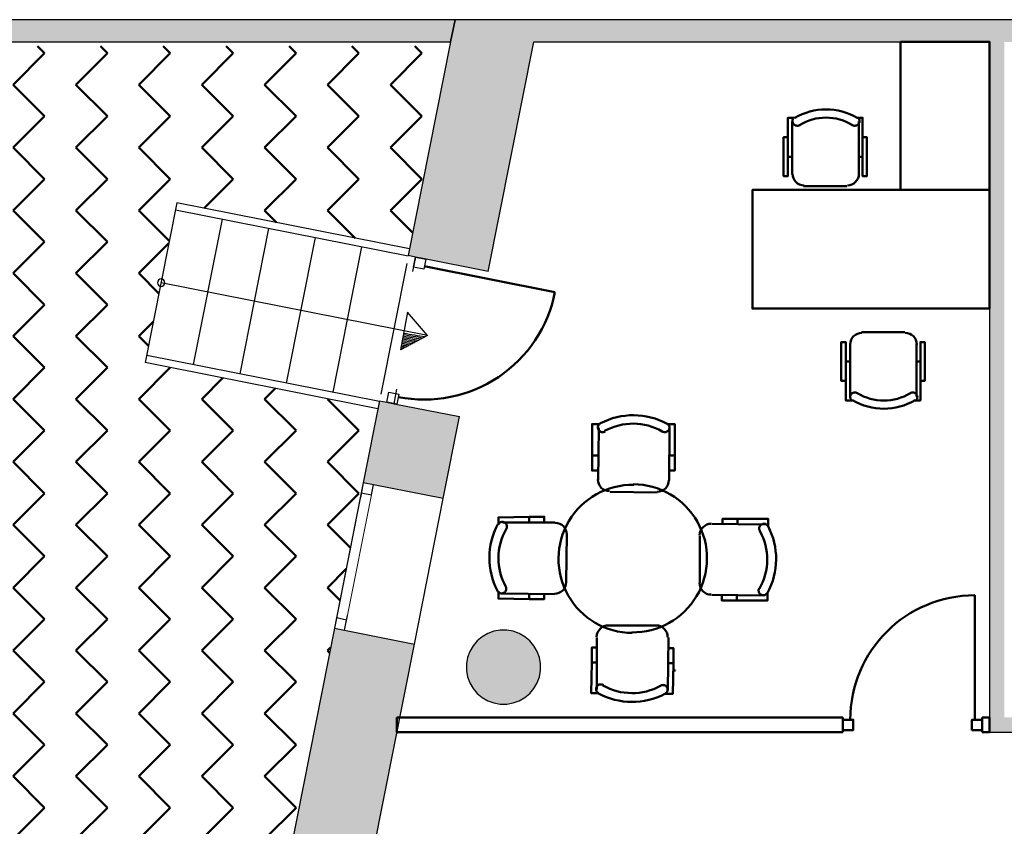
# Model space of a CAD drawing. Header units: metres. Extents: x -1 to 461, y -6 to 31.
# Tile 8 of 29: x 397.79 to 404.44, y 22.79 to 28.23. Entities that reach past the tile are written whole.
import ezdxf

# ---------------------------------------------------------------- set-up
doc = ezdxf.new("R2010")
doc.units = ezdxf.units.M
doc.linetypes.add('CONTINUA', pattern=[0])
doc.linetypes.add('PUNKT', pattern=[6.35, 0, -6.35])
for name, color, linetype, lineweight in [('3D P1 MURS EXISTENTS', 7, 'CONTINUA', 25), ('3D P1 MURS NOUS', 7, 'CONTINUA', 25), ('3D P1 PILAR', 7, 'CONTINUA', 25), ('P1 ESCALES 2D', 7, 'CONTINUA', 25), ('P1 MOBLES', 7, 'CONTINUA', 25)]:
    doc.layers.add(name, color=color, linetype=linetype, lineweight=lineweight)

# ---------------------------------------------------------------- blocks, each defined once
blk = doc.blocks.new('_CLOSEDFILLED')
at = {"color": 0, "linetype": 'ByBlock', "lineweight": -2}
blk.add_solid([(-1, 0), (0, 0), (-1, 0)], dxfattribs=at)
blk = doc.blocks.new('OBJETO_COMPLEJO_26')
at = {"layer": 'P1 ESCALES 2D', "color": 7, "lineweight": 25, "transparency": 33554687}
for start, end in [(0, 180), (180, 0)]:
    blk.add_arc((398.747, 26.4535), 0.025, start, end, dxfattribs=at)

msp = doc.modelspace()

# ---------------------------------------------------------------- hatches: boundary and pattern name
at = {"layer": '3D P1 MURS EXISTENTS', "linetype": 'CONTINUA', "lineweight": 18, "true_color": 0xa0a0a0, "transparency": 33554687}
for points in [[(400.7297, 28.2282), (394.4398, 28.2282), (394.4398, 28.0782), (400.7, 28.0782)], [(400.4143, 26.6364), (400.9539, 26.5295), (401.2904, 28.2282), (400.7297, 28.2282)], [(426.8464, 28.2282), (401.2904, 28.2282), (401.2607, 28.0782), (426.8153, 28.0782)], [(404.4366, 23.5195), (404.4366, 28.0782), (404.3366, 28.0782), (404.3366, 23.5195)], [(400.1106, 25.1031), (400.6501, 24.9962), (400.7597, 25.5495), (400.2202, 25.6564)], [(399.9162, 24.1222), (399.6053, 22.5527), (400.1448, 22.4458), (400.4557, 24.0153)], [(404.3366, 23.4195), (406.177, 23.4195), (406.177, 23.5195), (404.3366, 23.5195)]]:
    msp.add_hatch(color=253, dxfattribs=at).paths.add_polyline_path(points)
at = {"layer": '3D P1 PILAR', "linetype": 'CONTINUA', "lineweight": 18, "transparency": 33554687}
msp.add_hatch(color=9, dxfattribs=at).paths.add_polyline_path([(401.0788, 24.1091), (401.0351, 24.1091), (400.9921, 24.1016), (400.9511, 24.0866), (400.9132, 24.0648), (400.8798, 24.0367), (400.8517, 24.0032), (400.8298, 23.9654), (400.8149, 23.9243), (400.8073, 23.8813), (400.8073, 23.8376), (400.8149, 23.7946), (400.8298, 23.7535), (400.8517, 23.7157), (400.8798, 23.6822), (400.9132, 23.6542), (400.9511, 23.6323), (400.9921, 23.6174), (401.0351, 23.6098), (401.0788, 23.6098), (401.1219, 23.6174), (401.1629, 23.6323), (401.2007, 23.6542), (401.2342, 23.6822), (401.2623, 23.7157), (401.2841, 23.7535), (401.2991, 23.7946), (401.3067, 23.8376), (401.3067, 23.8813), (401.2991, 23.9243), (401.2841, 23.9654), (401.2623, 24.0032), (401.2342, 24.0367), (401.2007, 24.0648), (401.1629, 24.0866), (401.1219, 24.1016)])
at = {"layer": 'P1 MOBLES', "linetype": 'CONTINUA', "lineweight": 50, "transparency": 33554687}
h = msp.add_hatch(dxfattribs=at)
h.set_pattern_fill('TRAMA', color=202, scale=0.3, angle=135, style=0, pattern_type=2)
h.set_pattern_definition([(135, (-0.84853, 6e-17), (-0.42426407, 3e-17), [0.3, -0.3]), (225, (-0.84853, 6e-17), (-7e-17, -0.42426407), [0.3, -0.3])])
h.paths.add_polyline_path([(400.4234, 26.6821), (400.6941, 28.0485), (394.4398, 28.0485), (394.4398, 13.2195), (397.7561, 13.2195), (398.8018, 18.4972), (397.2323, 18.8081), (397.446, 19.8872), (399.0155, 19.5762), (400.2096, 25.603), (398.6401, 25.914), (398.8539, 26.993)], flags=0)

# ---------------------------------------------------------------- linework, layer by layer
at = {"layer": '3D P1 MURS EXISTENTS', "color": 7, "linetype": 'CONTINUA', "lineweight": 25, "transparency": 33554687}
for p, q in [((400.7297, 28.2282), (394.4398, 28.2282)), ((400.7, 28.0782), (400.7297, 28.2282)), ((400.7297, 28.2282), (400.7, 28.0782)), ((401.2904, 28.2282), (400.7297, 28.2282)), ((426.8464, 28.2282), (401.2904, 28.2282)), ((394.4398, 28.0782), (400.7, 28.0782)), ((400.7, 28.0782), (400.4143, 26.6364)), ((400.9539, 26.5295), (401.2607, 28.0782)), ((401.2607, 28.0782), (404.3366, 28.0782)), ((404.3366, 28.0782), (404.3366, 23.5195)), ((400.4634, 26.6266), (400.4143, 26.6364)), ((400.5124, 26.6169), (400.4634, 26.6266)), ((400.9539, 26.5295), (400.5124, 26.6169)), ((400.2202, 25.6564), (400.1106, 25.1031)), ((400.2202, 25.6564), (400.2692, 25.6467)), ((400.2692, 25.6467), (400.3183, 25.6369)), ((400.3183, 25.6369), (400.7597, 25.5495)), ((400.6501, 24.9962), (400.7597, 25.5495)), ((400.1106, 25.1031), (399.9162, 24.1222)), ((400.1792, 25.0895), (400.1106, 25.1031)), ((400.6501, 24.9962), (400.1792, 25.0895)), ((400.4557, 24.0153), (400.6501, 24.9962)), ((399.9162, 24.1222), (399.6053, 22.5527)), ((399.9162, 24.1222), (399.9849, 24.1086)), ((399.9849, 24.1086), (400.4557, 24.0153)), ((400.1448, 22.4458), (400.4557, 24.0153)), ((404.3366, 23.5195), (404.3366, 23.4195)), ((404.3366, 23.4195), (406.177, 23.4195))]:
    msp.add_line(p, q, dxfattribs=at)
at = {"layer": '3D P1 MURS EXISTENTS', "color": 7, "linetype": 'PUNKT', "lineweight": 25, "transparency": 33554687}
for p, q in [((400.4634, 26.6266), (400.2692, 25.6467)), ((400.3183, 25.6369), (400.5124, 26.6169)), ((400.5124, 26.6169), (400.4634, 26.6266)), ((400.2692, 25.6467), (400.3183, 25.6369)), ((400.1106, 25.1031), (399.9162, 24.1222)), ((399.9849, 24.1086), (400.1792, 25.0895)), ((400.1792, 25.0895), (400.1106, 25.1031)), ((399.9162, 24.1222), (399.9849, 24.1086))]:
    msp.add_line(p, q, dxfattribs=at)
at = {"layer": '3D P1 MURS EXISTENTS', "color": 202, "linetype": 'CONTINUA', "lineweight": 50, "transparency": 33554687}
msp.add_line((400.5223, 26.564), (401.4042, 26.3893), dxfattribs=at)
at = {"layer": '3D P1 MURS EXISTENTS', "color": 7, "linetype": 'CONTINUA', "lineweight": 25, "transparency": 33554687}
for points in [[(400.4498, 26.558), (400.4634, 26.6266), (400.5321, 26.613), (400.5184, 26.5444), (400.4498, 26.558)], [(400.2692, 25.6467), (400.2828, 25.7153), (400.3515, 25.7017), (400.3379, 25.633), (400.2692, 25.6467)], [(400.1106, 25.1031), (400.097, 25.0345), (400.1656, 25.0209), (400.1792, 25.0895), (400.1106, 25.1031)], [(399.9298, 24.1909), (399.9162, 24.1222), (399.9849, 24.1086), (399.9985, 24.1773), (399.9298, 24.1909)]]:
    msp.add_lwpolyline(points, close=True, dxfattribs=at)
at = {"layer": '3D P1 MURS EXISTENTS', "color": 40, "linetype": 'CONTINUA', "lineweight": 18, "transparency": 33554687}
msp.add_lwpolyline([(400.097, 25.0345), (399.9298, 24.1909), (399.9985, 24.1773), (400.1656, 25.0209), (400.097, 25.0345)], close=True, dxfattribs=at)
at = {"layer": '3D P1 MURS EXISTENTS', "color": 202, "linetype": 'CONTINUA', "lineweight": 50, "transparency": 33554687}
msp.add_arc((400.5223, 26.564), 0.899, 258.79336, 348.79336, dxfattribs=at)
at = {"layer": '3D P1 MURS NOUS', "color": 4, "linetype": 'CONTINUA', "lineweight": 50, "transparency": 33554687}
for p, q in [((404.2366, 23.5045), (404.2366, 24.3445)), ((403.3466, 23.5195), (400.3377, 23.5195)), ((400.3377, 23.5195), (400.3377, 23.4195)), ((403.3466, 23.5195), (403.3466, 23.4195)), ((404.2866, 23.4195), (404.2866, 23.5195)), ((404.3366, 23.5195), (404.2866, 23.5195)), ((404.3366, 23.4195), (404.3366, 23.5195)), ((400.3377, 23.4195), (403.3466, 23.4195)), ((404.2866, 23.4195), (404.3366, 23.4195))]:
    msp.add_line(p, q, dxfattribs=at)
for points in [[(403.3466, 23.4345), (403.4166, 23.4345), (403.4166, 23.5045), (403.3466, 23.5045), (403.3466, 23.4345)], [(404.2166, 23.4345), (404.2866, 23.4345), (404.2866, 23.5045), (404.2166, 23.5045), (404.2166, 23.4345)]]:
    msp.add_lwpolyline(points, close=True, dxfattribs=at)
msp.add_arc((404.2366, 23.5045), 0.84, 90, 180, dxfattribs=at)
at = {"layer": '3D P1 PILAR', "color": 7, "linetype": 'CONTINUA', "lineweight": 25, "transparency": 33554687}
for p, q in [((400.9132, 24.0648), (400.8798, 24.0367)), ((400.9511, 24.0866), (400.9132, 24.0648)), ((400.9921, 24.1016), (400.9511, 24.0866)), ((401.0351, 24.1091), (400.9921, 24.1016)), ((401.0788, 24.1091), (401.0351, 24.1091)), ((401.1219, 24.1016), (401.0788, 24.1091)), ((401.1629, 24.0866), (401.1219, 24.1016)), ((401.2007, 24.0648), (401.1629, 24.0866)), ((401.2342, 24.0367), (401.2007, 24.0648)), ((400.8517, 24.0032), (400.8298, 23.9654)), ((400.8798, 24.0367), (400.8517, 24.0032)), ((401.2623, 24.0032), (401.2342, 24.0367)), ((401.2841, 23.9654), (401.2623, 24.0032)), ((400.8149, 23.9243), (400.8073, 23.8813)), ((400.8298, 23.9654), (400.8149, 23.9243)), ((401.2991, 23.9243), (401.2841, 23.9654)), ((401.3067, 23.8813), (401.2991, 23.9243)), ((400.8073, 23.8813), (400.8073, 23.8376)), ((401.3067, 23.8376), (401.3067, 23.8813)), ((400.8073, 23.8376), (400.8149, 23.7946)), ((400.8149, 23.7946), (400.8298, 23.7535)), ((401.2841, 23.7535), (401.2991, 23.7946)), ((401.2991, 23.7946), (401.3067, 23.8376)), ((400.8298, 23.7535), (400.8517, 23.7157)), ((400.8517, 23.7157), (400.8798, 23.6822)), ((401.2342, 23.6822), (401.2623, 23.7157)), ((401.2623, 23.7157), (401.2841, 23.7535)), ((400.8798, 23.6822), (400.9132, 23.6542)), ((400.9132, 23.6542), (400.9511, 23.6323)), ((401.1629, 23.6323), (401.2007, 23.6542)), ((401.2007, 23.6542), (401.2342, 23.6822)), ((400.9511, 23.6323), (400.9921, 23.6174)), ((400.9921, 23.6174), (401.0351, 23.6098)), ((401.0351, 23.6098), (401.0788, 23.6098)), ((401.0788, 23.6098), (401.1219, 23.6174)), ((401.1219, 23.6174), (401.1629, 23.6323))]:
    msp.add_line(p, q, dxfattribs=at)
at = {"layer": 'P1 ESCALES 2D', "color": 7, "lineweight": 25, "transparency": 33554687}
for p, q in [((398.8539, 26.993), (398.6401, 25.914)), ((400.4234, 26.6821), (398.8539, 26.993)), ((400.4137, 26.633), (398.8442, 26.944)), ((399.1581, 26.8818), (398.9637, 25.9008)), ((399.472, 26.8196), (399.2776, 25.8386)), ((399.7859, 26.7574), (399.5915, 25.7765)), ((400.0998, 26.6952), (399.9054, 25.7143)), ((400.404, 26.584), (400.229, 25.7011)), ((400.544, 26.0975), (398.747, 26.4535)), ((400.4102, 26.2548), (400.3623, 25.9994)), ((400.544, 26.0975), (400.4102, 26.2548)), ((400.544, 26.0975), (400.3623, 25.9994)), ((400.2096, 25.603), (398.6401, 25.914)), ((400.2193, 25.6521), (398.6498, 25.963))]:
    msp.add_line(p, q, dxfattribs=at)
for radius, start, end in [(8.1393, 260.2046, 261.24379), (8.2093, 260.19749, 260.60307), (8.1993, 260.19849, 260.69336), (8.1893, 260.19951, 260.78407), (8.1793, 260.20052, 260.87518), (8.1693, 260.20154, 260.9667), (8.1593, 260.20256, 261.05864), (8.1493, 260.20358, 261.15101), (8.2493, 260.19347, 260.24587), (8.2393, 260.19447, 260.33458), (8.2293, 260.19547, 260.42368), (8.2193, 260.19648, 260.51317)]:
    msp.add_arc((401.7685, 34.1341), radius, start, end, dxfattribs=at)
at = {"layer": 'P1 MOBLES', "color": 202, "linetype": 'CONTINUA', "lineweight": 50, "transparency": 33554687}
for p, q in [((403.0054, 27.1851), (403.0054, 27.5407)), ((403.4541, 27.5407), (403.4541, 27.1851)), ((402.9758, 27.3036), (403.0054, 27.3036)), ((403.4795, 27.3036), (403.4541, 27.3036)), ((403.3737, 27.1046), (403.0816, 27.1046)), ((403.7637, 26.1207), (403.4716, 26.1207)), ((403.3954, 26.0403), (403.3954, 25.6847)), ((403.8441, 25.6847), (403.8441, 26.0403)), ((403.3658, 25.9218), (403.3954, 25.9218)), ((403.8695, 25.9218), (403.8441, 25.9218)), ((401.6953, 25.1223), (401.6996, 25.4737)), ((402.1779, 25.4694), (402.1737, 25.1181)), ((401.6543, 25.2874), (401.6882, 25.2874)), ((402.2118, 25.2874), (402.1779, 25.2874)), ((402.0932, 25.0377), (401.7758, 25.0419)), ((401.2297, 24.8741), (401.2297, 24.836)), ((401.3313, 24.8698), (401.3313, 24.8444)), ((402.5335, 24.8556), (402.5335, 24.8302)), ((402.6351, 24.8599), (402.6351, 24.826)), ((401.0519, 24.8345), (401.4032, 24.8345)), ((402.4615, 24.826), (402.8171, 24.8218)), ((401.4837, 24.754), (401.4794, 24.4323)), ((402.3811, 24.4281), (402.3811, 24.7456)), ((401.399, 24.3519), (401.0477, 24.3561)), ((401.2297, 24.318), (401.2297, 24.3561)), ((401.3313, 24.3223), (401.3313, 24.3476)), ((402.8129, 24.3434), (402.4615, 24.3476)), ((402.6309, 24.3096), (402.6309, 24.3434)), ((401.7673, 24.1402), (402.089, 24.1402)), ((401.6869, 23.7084), (401.6869, 24.0598)), ((402.1694, 24.0598), (402.1652, 23.7042)), ((402.1991, 23.9878), (402.1737, 23.9878)), ((401.653, 23.8905), (401.6869, 23.8905)), ((402.2033, 23.8862), (402.1652, 23.8862)), ((402.2181, 23.8362), (402.2011, 23.8362)), ((402.2265, 23.8362), (402.2265, 23.8362))]:
    msp.add_line(p, q, dxfattribs=at)
for points in [[(403.7355, 28.0782), (404.3366, 28.0782), (404.3366, 27.0792), (403.7355, 27.0792), (403.7355, 28.0782)], [(404.3366, 27.0792), (402.7365, 27.0792), (402.7365, 26.2792), (404.3366, 26.2792), (404.3366, 27.0792)]]:
    msp.add_lwpolyline(points, close=True, dxfattribs=at)
for points in [[(403.0552, 27.5176), (403.0495, 27.5147), (403.0435, 27.513), (403.0374, 27.5126), (403.0314, 27.5133), (403.0256, 27.5151), (403.0203, 27.518), (403.0155, 27.522), (403.0115, 27.5269), (403.0085, 27.5326), (403.0068, 27.5385), (403.0063, 27.5446), (403.0069, 27.5506), (403.0087, 27.5564), (403.0115, 27.5618), (403.0154, 27.5666), (403.0203, 27.5707)], [(403.4452, 27.5707), (403.4501, 27.5666), (403.454, 27.5618), (403.4568, 27.5564), (403.4586, 27.5506), (403.4592, 27.5446), (403.4587, 27.5385), (403.457, 27.5326), (403.454, 27.5269), (403.45, 27.522), (403.4452, 27.518), (403.4399, 27.5151), (403.4341, 27.5133), (403.4281, 27.5126), (403.422, 27.513), (403.416, 27.5147), (403.4103, 27.5176)], [(402.9758, 27.4348), (402.9461, 27.4348), (402.9461, 27.1724), (402.9758, 27.1724), (402.9758, 27.5661), (403.0181, 27.5661)], [(403.4795, 27.4348), (403.5091, 27.4348), (403.5091, 27.1724), (403.4795, 27.1724), (403.4795, 27.5661), (403.4414, 27.5661)], [(403.0846, 27.1104), (403.0688, 27.112), (403.0541, 27.1166), (403.0408, 27.1238), (403.0292, 27.1333), (403.0196, 27.1449), (403.0124, 27.1582), (403.0079, 27.1729), (403.0063, 27.1887)], [(403.455, 27.1887), (403.4534, 27.1729), (403.4488, 27.1582), (403.4416, 27.1449), (403.4321, 27.1333), (403.4205, 27.1238), (403.4072, 27.1166), (403.3925, 27.112), (403.3767, 27.1104)], [(403.4746, 26.115), (403.4588, 26.1134), (403.4441, 26.1088), (403.4308, 26.1016), (403.4192, 26.092), (403.4096, 26.0804), (403.4024, 26.0671), (403.3979, 26.0524), (403.3963, 26.0367)], [(403.845, 26.0367), (403.8434, 26.0524), (403.8388, 26.0671), (403.8316, 26.0804), (403.8221, 26.092), (403.8105, 26.1016), (403.7972, 26.1088), (403.7825, 26.1134), (403.7667, 26.115)], [(403.3658, 25.7905), (403.3361, 25.7905), (403.3361, 26.053), (403.3658, 26.053), (403.3658, 25.6593), (403.4081, 25.6593)], [(403.8695, 25.7905), (403.8991, 25.7905), (403.8991, 26.053), (403.8695, 26.053), (403.8695, 25.6593), (403.8314, 25.6593)], [(403.4452, 25.7078), (403.4395, 25.7107), (403.4335, 25.7123), (403.4274, 25.7128), (403.4214, 25.7121), (403.4156, 25.7103), (403.4103, 25.7074), (403.4055, 25.7034), (403.4015, 25.6985), (403.3985, 25.6928), (403.3968, 25.6868), (403.3963, 25.6808), (403.3969, 25.6747), (403.3987, 25.6689), (403.4015, 25.6636), (403.4054, 25.6587), (403.4103, 25.6547)], [(403.8352, 25.6547), (403.8401, 25.6587), (403.844, 25.6636), (403.8468, 25.6689), (403.8486, 25.6747), (403.8492, 25.6808), (403.8487, 25.6868), (403.847, 25.6928), (403.844, 25.6985), (403.84, 25.7034), (403.8352, 25.7074), (403.8299, 25.7103), (403.8241, 25.7121), (403.8181, 25.7128), (403.812, 25.7123), (403.806, 25.7107), (403.8003, 25.7078)], [(401.7051, 25.4991), (401.6543, 25.4991), (401.6543, 25.2874), (401.6543, 25.1858), (401.6882, 25.1858)], [(401.7426, 25.4498), (401.7388, 25.4478), (401.7349, 25.4463), (401.7308, 25.4453), (401.7266, 25.4449), (401.7224, 25.4451), (401.7182, 25.4458), (401.7142, 25.447), (401.7103, 25.4489), (401.7067, 25.4512), (401.7034, 25.454), (401.7006, 25.4571), (401.6983, 25.4606), (401.6964, 25.4643), (401.695, 25.4683), (401.6942, 25.4725), (401.6939, 25.4768), (401.6942, 25.4811), (401.6951, 25.4852), (401.6965, 25.4892), (401.6984, 25.4929), (401.7008, 25.4964), (401.7036, 25.4995), (401.7069, 25.5023), (401.7105, 25.5046)], [(402.1603, 25.5043), (402.1639, 25.502), (402.1671, 25.4992), (402.1699, 25.4961), (402.1722, 25.4926), (402.1741, 25.4888), (402.1754, 25.4848), (402.1763, 25.4807), (402.1765, 25.4764), (402.1762, 25.4721), (402.1753, 25.4679), (402.1739, 25.4639), (402.1719, 25.4602), (402.1695, 25.4568), (402.1667, 25.4537), (402.1634, 25.451), (402.1598, 25.4487), (402.1559, 25.4469), (402.1518, 25.4457), (402.1476, 25.445), (402.1434, 25.4449), (402.1393, 25.4454), (402.1352, 25.4464), (402.1312, 25.4479), (402.1274, 25.45)], [(402.161, 25.4991), (402.2118, 25.4991), (402.2118, 25.2874), (402.2118, 25.1858), (402.1779, 25.1858)], [(401.7717, 25.047), (401.7559, 25.0487), (401.7413, 25.0533), (401.728, 25.0606), (401.7165, 25.0703), (401.707, 25.0819), (401.6999, 25.0953), (401.6954, 25.11), (401.6939, 25.1258)], [(402.1723, 25.1205), (402.1706, 25.1047), (402.1659, 25.0901), (402.1586, 25.0768), (402.149, 25.0653), (402.1373, 25.0558), (402.124, 25.0487), (402.1092, 25.0442), (402.0934, 25.0427)], [(401.0223, 24.819), (401.0223, 24.8698), (401.2297, 24.8741), (401.3313, 24.8741), (401.3313, 24.8402)], [(402.8425, 24.8091), (402.8425, 24.8599), (402.6351, 24.8599), (402.5335, 24.8599), (402.5335, 24.826)], [(401.0206, 24.8233), (401.023, 24.8269), (401.0258, 24.8301), (401.0289, 24.8329), (401.0324, 24.8352), (401.0362, 24.8371), (401.0401, 24.8385), (401.0443, 24.8393), (401.0486, 24.8395), (401.0529, 24.8392), (401.0571, 24.8383), (401.061, 24.8369), (401.0647, 24.835), (401.0682, 24.8325), (401.0713, 24.8297), (401.074, 24.8264), (401.0763, 24.8228), (401.0781, 24.8189), (401.0793, 24.8148), (401.0799, 24.8106), (401.08, 24.8064), (401.0796, 24.8023), (401.0786, 24.7982), (401.077, 24.7942), (401.0749, 24.7905)], [(401.4059, 24.8329), (401.4217, 24.8312), (401.4363, 24.8265), (401.4496, 24.8192), (401.4611, 24.8096), (401.4706, 24.7979), (401.4777, 24.7846), (401.4822, 24.7698), (401.4837, 24.754)], [(402.3797, 24.749), (402.3814, 24.7648), (402.3861, 24.7795), (402.3934, 24.7927), (402.403, 24.8043), (402.4147, 24.8137), (402.428, 24.8209), (402.4428, 24.8253), (402.4586, 24.8268)], [(402.7868, 24.7781), (402.7847, 24.7819), (402.7832, 24.7859), (402.7823, 24.79), (402.7819, 24.7942), (402.7821, 24.7984), (402.7828, 24.8025), (402.784, 24.8066), (402.7859, 24.8105), (402.7882, 24.8141), (402.791, 24.8173), (402.7941, 24.8201), (402.7976, 24.8225), (402.8013, 24.8243), (402.8053, 24.8257), (402.8095, 24.8266), (402.8138, 24.8268), (402.8181, 24.8265), (402.8222, 24.8256), (402.8262, 24.8242), (402.8299, 24.8223), (402.8334, 24.8199), (402.8365, 24.8171), (402.8392, 24.8138), (402.8415, 24.8102)], [(401.0709, 24.4056), (401.073, 24.4018), (401.0745, 24.3979), (401.0754, 24.3938), (401.0758, 24.3896), (401.0757, 24.3854), (401.075, 24.3812), (401.0737, 24.3772), (401.0719, 24.3733), (401.0695, 24.3697), (401.0668, 24.3664), (401.0636, 24.3636), (401.0601, 24.3613), (401.0564, 24.3594), (401.0524, 24.358), (401.0482, 24.3572), (401.0439, 24.3569), (401.0397, 24.3572), (401.0355, 24.3581), (401.0315, 24.3595), (401.0278, 24.3614), (401.0243, 24.3638), (401.0212, 24.3667), (401.0185, 24.3699), (401.0162, 24.3735)], [(401.4794, 24.4323), (401.4777, 24.4165), (401.4731, 24.4019), (401.4658, 24.3886), (401.4561, 24.3771), (401.4445, 24.3676), (401.4311, 24.3605), (401.4164, 24.356), (401.4006, 24.3545)], [(402.4575, 24.3485), (402.4417, 24.3502), (402.4271, 24.3548), (402.4138, 24.3621), (402.4023, 24.3718), (402.3928, 24.3834), (402.3857, 24.3968), (402.3812, 24.4115), (402.3797, 24.4273)], [(402.8371, 24.3605), (402.8348, 24.3569), (402.832, 24.3536), (402.8288, 24.3509), (402.8253, 24.3485), (402.8216, 24.3467), (402.8176, 24.3453), (402.8134, 24.3445), (402.8091, 24.3442), (402.8048, 24.3446), (402.8007, 24.3455), (402.7967, 24.3469), (402.793, 24.3488), (402.7895, 24.3512), (402.7864, 24.3541), (402.7837, 24.3573), (402.7814, 24.361), (402.7796, 24.3649), (402.7784, 24.369), (402.7778, 24.3731), (402.7777, 24.3773), (402.7781, 24.3815), (402.7791, 24.3856), (402.7807, 24.3895), (402.7828, 24.3933)], [(401.0223, 24.373), (401.0223, 24.3223), (401.2297, 24.318), (401.3313, 24.318), (401.3313, 24.3519)], [(402.8383, 24.3603), (402.8383, 24.3096), (402.6309, 24.3096), (402.5293, 24.3096), (402.5293, 24.3434)], [(401.6854, 24.0632), (401.6871, 24.079), (401.6918, 24.0937), (401.6991, 24.1069), (401.7088, 24.1185), (401.7204, 24.1279), (401.7338, 24.1351), (401.7485, 24.1395), (401.7643, 24.141)], [(402.086, 24.141), (402.1018, 24.1393), (402.1165, 24.1347), (402.1297, 24.1274), (402.1412, 24.1177), (402.1507, 24.1061), (402.1579, 24.0927), (402.1623, 24.078), (402.1638, 24.0622)], [(401.6996, 23.683), (401.6488, 23.683), (401.653, 23.8905), (401.653, 23.9921), (401.6869, 23.9921)], [(402.1483, 23.6788), (402.1991, 23.6788), (402.2033, 23.8862), (402.2033, 23.9878), (402.1694, 23.9878)], [(401.6975, 23.6836), (401.6938, 23.686), (401.6906, 23.6888), (401.6878, 23.6919), (401.6855, 23.6954), (401.6836, 23.6992), (401.6823, 23.7032), (401.6815, 23.7073), (401.6812, 23.7116), (401.6815, 23.7159), (401.6824, 23.7201), (401.6839, 23.724), (401.6858, 23.7278), (401.6882, 23.7312), (401.691, 23.7343), (401.6943, 23.737), (401.698, 23.7393), (401.7019, 23.7411), (401.7059, 23.7423), (401.7101, 23.743), (401.7143, 23.7431), (401.7185, 23.7426), (401.7226, 23.7416), (401.7265, 23.7401), (401.7303, 23.738)], [(402.1151, 23.734), (402.1189, 23.736), (402.1229, 23.7375), (402.127, 23.7384), (402.1312, 23.7388), (402.1353, 23.7387), (402.1395, 23.738), (402.1436, 23.7367), (402.1475, 23.7349), (402.1511, 23.7325), (402.1543, 23.7298), (402.1571, 23.7266), (402.1595, 23.7232), (402.1613, 23.7194), (402.1627, 23.7154), (402.1635, 23.7113), (402.1638, 23.707), (402.1635, 23.7027), (402.1626, 23.6985), (402.1612, 23.6945), (402.1593, 23.6908), (402.1569, 23.6874), (402.1541, 23.6842), (402.1508, 23.6815), (402.1472, 23.6792)]]:
    msp.add_lwpolyline(points, dxfattribs=at)
for centre, radius, start, end in [((403.2327, 27.2059), 0.4167, 59.55439, 120.42632), ((403.2327, 27.2271), 0.3405, 58.23456, 121.74135), ((403.6227, 25.9983), 0.3405, 238.25865, 301.76544), ((403.6227, 26.0194), 0.4167, 239.57368, 300.44561), ((401.933, 25.0832), 0.476, 61.48474, 117.72961), ((401.9309, 25.1068), 0.3956, 60.20559, 119.00576), ((401.9281, 24.59), 0.5, 89.1829, 269.69352), ((401.9297, 24.5938), 0.5, 269.1829, 89.69352), ((401.4375, 24.596), 0.476, 151.48468, 207.7296), ((401.4182, 24.5939), 0.3956, 150.20547, 209.00582), ((402.4202, 24.5887), 0.476, 331.48498, 27.72986), ((402.4408, 24.5863), 0.3956, 330.20568, 29.00599), ((401.9247, 24.0794), 0.3956, 240.20551, 299.0059), ((401.9247, 24.1006), 0.476, 241.48473, 297.72967)]:
    msp.add_arc(centre, radius, start, end, dxfattribs=at)

# ---------------------------------------------------------------- block references
at = {"layer": '3D P1 PILAR', "color": 7, "linetype": 'CONTINUA', "lineweight": 25, "transparency": 33554687, "xscale": 0.0002666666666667, "yscale": 0.0002666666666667, "zscale": 0.0002666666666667}
msp.add_blockref('_CLOSEDFILLED', (401.057, 23.8595), dxfattribs=at)
at = {"layer": 'P1 ESCALES 2D', "color": 7, "lineweight": 25, "transparency": 33554687}
msp.add_blockref('OBJETO_COMPLEJO_26', (0, 0), dxfattribs=at)

doc.saveas('drawing.dxf')
